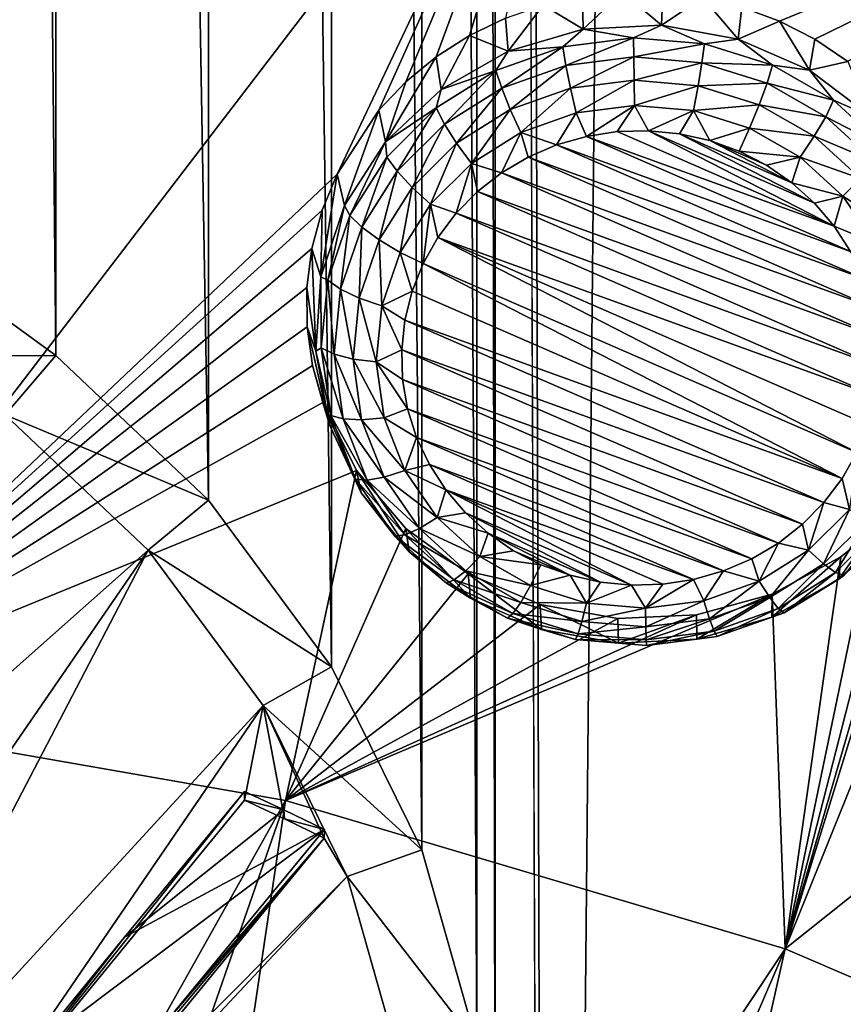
# Model space of a CAD drawing. Header units: metres. Extents: x -24 to 24, y -256 to 25.
# Tile 115 of 256: x 2.67 to 5.52, y -221.33 to -217.92. Entities that reach past the tile are written whole.
import ezdxf

# ---------------------------------------------------------------- set-up
doc = ezdxf.new("R2010")
doc.units = ezdxf.units.M
doc.layers.add('solid_DOMO_KURZ_SW0002', color=7, linetype='CONTINUOUS')

msp = doc.modelspace()

# ---------------------------------------------------------------- linework, layer by layer
at = {"layer": 'solid_DOMO_KURZ_SW0002'}
for points in [[(4.317758, -165.8909, 155.91243), (4.50474, -234.500351, 177.543961), (5.246999, -156.202774, 152.852768)], [(4.50474, -234.500351, 177.543961), (6.193147, -233.819046, 177.319016), (5.246999, -156.202774, 152.852768)], [(6.193147, -233.819046, 177.319016), (6.355255, -156.995956, 153.095657), (5.246999, -156.202774, 152.852768)], [(4.317758, -165.8909, 155.91243), (4.317678, -186.014328, 162.257309), (4.50474, -234.500351, 177.543961)], [(4.317678, -186.014328, 162.257309), (4.253712, -186.705887, 162.475677), (4.317534, -222.160202, 173.654068)], [(4.317678, -186.014328, 162.257309), (4.317534, -222.160202, 173.654068), (4.50474, -234.500351, 177.543961)], [(4.253712, -186.705887, 162.475677), (4.063338, -187.377823, 162.688431), (4.253549, -221.468323, 173.436218)], [(4.253712, -186.705887, 162.475677), (4.253549, -221.468323, 173.436218), (4.317534, -222.160202, 173.654068)], [(4.063338, -187.377823, 162.688431), (3.751237, -188.010757, 162.889374), (4.0632, -220.795914, 173.225113)], [(4.063338, -187.377823, 162.688431), (4.0632, -220.795914, 173.225113), (4.253549, -221.468323, 173.436218)], [(3.751237, -188.010757, 162.889374), (3.325112, -188.586136, 163.07251), (3.751087, -220.162125, 173.026657)], [(3.751237, -188.010757, 162.889374), (3.751087, -220.162125, 173.026657), (4.0632, -220.795914, 173.225113)], [(3.325112, -188.586136, 163.07251), (2.796448, -189.085831, 163.231918), (3.325069, -219.585907, 172.846695)], [(3.325112, -188.586136, 163.07251), (3.325069, -219.585907, 172.846695), (3.751087, -220.162125, 173.026657)], [(2.796448, -189.085831, 163.231918), (2.498223, -189.302109, 163.30101), (2.796216, -219.084991, 172.690613)], [(2.796448, -189.085831, 163.231918), (2.796216, -219.084991, 172.690613), (3.325069, -219.585907, 172.846695)], [(2.498223, -189.302109, 163.30101), (2.497976, -218.868149, 172.623154), (2.796216, -219.084991, 172.690613)], [(2.338575, -216.208664, 128.48526), (4.64288, -216.61142, 128.612259), (1.808788, -220.313385, 129.974518)], [(3.769918, -218.456894, 129.245026), (1.808788, -220.313385, 129.974518), (4.64288, -216.61142, 128.612259)], [(3.914386, -218.235962, 129.164841), (3.769918, -218.456894, 129.245026), (4.64288, -216.61142, 128.612259)], [(4.007814, -218.138046, 129.129456), (3.914386, -218.235962, 129.164841), (4.64288, -216.61142, 128.612259)], [(4.112987, -218.051575, 129.098221), (4.007814, -218.138046, 129.129456), (4.64288, -216.61142, 128.612259)], [(4.228487, -217.977707, 129.071518), (4.112987, -218.051575, 129.098221), (4.64288, -216.61142, 128.612259)], [(4.352588, -217.917557, 129.049683), (4.228487, -217.977707, 129.071518), (4.64288, -216.61142, 128.612259)], [(5.300726, -217.927505, 129.045883), (5.170805, -217.879196, 129.030365), (6.87945, -217.276123, 128.821838)], [(5.423573, -217.990311, 129.066406), (5.300726, -217.927505, 129.045883), (6.87945, -217.276123, 128.821838)], [(6.87945, -217.276123, 128.821838), (9.015737, -218.1931, 129.110962), (5.321069, -221.139038, 130.234848)], [(5.867506, -219.366226, 129.546631), (6.87945, -217.276123, 128.821838), (5.321069, -221.139038, 130.234848)], [(5.537556, -218.066696, 129.091629), (5.423573, -217.990311, 129.066406), (6.87945, -217.276123, 128.821838)], [(4.621623, -217.955673, 128.746536), (4.483483, -217.872025, 129.032974), (4.619236, -217.841766, 129.021561)], [(4.621623, -217.955673, 128.746536), (4.619236, -217.841766, 129.021561), (4.757868, -217.827255, 129.015594)], [(4.892171, -217.941483, 128.742065), (4.621623, -217.955673, 128.746536), (4.757868, -217.827255, 129.015594)], [(4.892171, -217.941483, 128.742065), (4.757868, -217.827255, 129.015594), (4.897369, -217.828705, 129.015091)], [(4.892171, -217.941483, 128.742065), (4.897369, -217.828705, 129.015091), (5.035694, -217.8461, 129.020035)], [(4.362496, -218.031189, 128.770355), (4.352588, -217.917557, 129.049683), (4.483483, -217.872025, 129.032974)], [(4.621623, -217.955673, 128.746536), (4.362496, -218.031189, 128.770355), (4.483483, -217.872025, 129.032974)], [(5.158417, -217.989456, 128.757202), (4.892171, -217.941483, 128.742065), (5.035694, -217.8461, 129.020035)], [(5.158417, -217.989456, 128.757202), (5.035694, -217.8461, 129.020035), (5.170805, -217.879196, 129.030365)], [(5.158417, -217.989456, 128.757202), (5.170805, -217.879196, 129.030365), (5.300726, -217.927505, 129.045883)], [(4.362496, -218.031189, 128.770355), (4.228487, -217.977707, 129.071518), (4.352588, -217.917557, 129.049683)], [(4.795642, -217.985046, 128.66539), (4.621623, -217.955673, 128.746536), (4.892171, -217.941483, 128.742065)], [(5.041653, -218.006653, 128.672195), (4.795642, -217.985046, 128.66539), (4.892171, -217.941483, 128.742065)], [(5.041653, -218.006653, 128.672195), (4.892171, -217.941483, 128.742065), (5.158417, -217.989456, 128.757202)], [(5.404888, -218.096802, 128.791046), (5.158417, -217.989456, 128.757202), (5.300726, -217.927505, 129.045883)], [(5.404888, -218.096802, 128.791046), (5.300726, -217.927505, 129.045883), (5.423573, -217.990311, 129.066406)], [(4.12985, -218.163666, 128.812119), (4.112987, -218.051575, 129.098221), (4.228487, -217.977707, 129.071518)], [(4.362496, -218.031189, 128.770355), (4.12985, -218.163666, 128.812119), (4.228487, -217.977707, 129.071518)], [(4.55076, -218.016205, 128.675217), (4.362496, -218.031189, 128.770355), (4.621623, -217.955673, 128.746536)], [(4.795642, -217.985046, 128.66539), (4.55076, -218.016205, 128.675217), (4.621623, -217.955673, 128.746536)], [(4.561683, -218.080902, 128.615417), (4.55076, -218.016205, 128.675217), (4.795642, -217.985046, 128.66539)], [(4.796562, -218.051025, 128.605988), (4.561683, -218.080902, 128.615417), (4.795642, -217.985046, 128.66539)], [(4.796562, -218.051025, 128.605988), (4.795642, -217.985046, 128.66539), (5.041653, -218.006653, 128.672195)], [(5.032523, -218.071732, 128.612518), (4.796562, -218.051025, 128.605988), (5.041653, -218.006653, 128.672195)], [(5.032523, -218.071732, 128.612518), (5.041653, -218.006653, 128.672195), (5.276456, -218.07991, 128.695297)], [(5.276456, -218.07991, 128.695297), (5.041653, -218.006653, 128.672195), (5.158417, -217.989456, 128.757202)], [(5.276456, -218.07991, 128.695297), (5.158417, -217.989456, 128.757202), (5.404888, -218.096802, 128.791046)], [(5.404888, -218.096802, 128.791046), (5.423573, -217.990311, 129.066406), (5.537556, -218.066696, 129.091629)], [(4.319286, -218.098541, 128.701172), (4.12985, -218.163666, 128.812119), (4.362496, -218.031189, 128.770355)], [(4.55076, -218.016205, 128.675217), (4.319286, -218.098541, 128.701172), (4.362496, -218.031189, 128.770355)], [(4.339664, -218.159882, 128.64032), (4.319286, -218.098541, 128.701172), (4.55076, -218.016205, 128.675217)], [(4.561683, -218.080902, 128.615417), (4.339664, -218.159882, 128.64032), (4.55076, -218.016205, 128.675217)], [(3.937206, -218.345383, 128.869415), (4.007814, -218.138046, 129.129456), (4.112987, -218.051575, 129.098221)], [(4.12985, -218.163666, 128.812119), (3.937206, -218.345383, 128.869415), (4.112987, -218.051575, 129.098221)], [(4.369271, -218.233597, 128.600708), (4.339664, -218.159882, 128.64032), (4.561683, -218.080902, 128.615417)], [(4.577552, -218.159515, 128.577347), (4.369271, -218.233597, 128.600708), (4.561683, -218.080902, 128.615417)], [(4.577552, -218.159515, 128.577347), (4.561683, -218.080902, 128.615417), (4.796562, -218.051025, 128.605988)], [(4.797897, -218.131485, 128.568512), (4.577552, -218.159515, 128.577347), (4.796562, -218.051025, 128.605988)], [(4.797897, -218.131485, 128.568512), (4.796562, -218.051025, 128.605988), (5.032523, -218.071732, 128.612518)], [(5.019258, -218.150909, 128.574631), (4.797897, -218.131485, 128.568512), (5.032523, -218.071732, 128.612518)], [(5.019258, -218.150909, 128.574631), (5.032523, -218.071732, 128.612518), (5.257735, -218.142014, 128.634689)], [(5.257735, -218.142014, 128.634689), (5.032523, -218.071732, 128.612518), (5.276456, -218.07991, 128.695297)], [(5.257735, -218.142014, 128.634689), (5.276456, -218.07991, 128.695297), (5.488278, -218.201172, 128.733536)], [(5.488278, -218.201172, 128.733536), (5.276456, -218.07991, 128.695297), (5.404888, -218.096802, 128.791046)], [(5.61726, -218.257294, 128.841644), (5.404888, -218.096802, 128.791046), (5.537556, -218.066696, 129.091629)], [(4.319286, -218.098541, 128.701172), (4.112827, -218.227936, 128.741974), (4.12985, -218.163666, 128.812119)], [(4.141639, -218.283981, 128.679443), (4.112827, -218.227936, 128.741974), (4.319286, -218.098541, 128.701172)], [(4.339664, -218.159882, 128.64032), (4.141639, -218.283981, 128.679443), (4.319286, -218.098541, 128.701172)], [(5.488278, -218.201172, 128.733536), (5.404888, -218.096802, 128.791046), (5.61726, -218.257294, 128.841644)], [(3.937206, -218.345383, 128.869415), (3.914386, -218.235962, 129.164841), (4.007814, -218.138046, 129.129456)], [(4.797897, -218.131485, 128.568512), (4.596979, -218.245148, 128.564331), (4.577552, -218.159515, 128.577347)], [(4.797897, -218.131485, 128.568512), (4.799532, -218.219376, 128.556213), (4.596979, -218.245148, 128.564331)], [(5.019258, -218.150909, 128.574631), (4.799532, -218.219376, 128.556213), (4.797897, -218.131485, 128.568512)], [(5.019258, -218.150909, 128.574631), (5.00302, -218.237244, 128.561844), (4.799532, -218.219376, 128.556213)], [(5.230535, -218.216843, 128.595428), (5.00302, -218.237244, 128.561844), (5.019258, -218.150909, 128.574631)], [(5.230535, -218.216843, 128.595428), (5.019258, -218.150909, 128.574631), (5.257735, -218.142014, 128.634689)], [(5.230535, -218.216843, 128.595428), (5.257735, -218.142014, 128.634689), (5.460904, -218.258316, 128.671356)], [(5.460904, -218.258316, 128.671356), (5.257735, -218.142014, 128.634689), (5.488278, -218.201172, 128.733536)], [(4.112827, -218.227936, 128.741974), (3.937206, -218.345383, 128.869415), (4.12985, -218.163666, 128.812119)], [(4.183499, -218.350037, 128.637421), (4.141639, -218.283981, 128.679443), (4.339664, -218.159882, 128.64032)], [(4.369271, -218.233597, 128.600708), (4.183499, -218.350037, 128.637421), (4.339664, -218.159882, 128.64032)], [(4.577552, -218.159515, 128.577347), (4.405515, -218.313263, 128.585815), (4.369271, -218.233597, 128.600708)], [(4.577552, -218.159515, 128.577347), (4.596979, -218.245148, 128.564331), (4.405515, -218.313263, 128.585815)], [(4.596979, -218.245148, 128.564331), (4.799532, -218.219376, 128.556213), (4.632969, -218.326599, 128.576355)], [(4.799532, -218.219376, 128.556213), (4.739538, -218.310104, 128.571152), (4.632969, -218.326599, 128.576355)], [(4.799532, -218.219376, 128.556213), (4.847466, -218.307022, 128.57019), (4.739538, -218.310104, 128.571152)], [(4.799532, -218.219376, 128.556213), (5.00302, -218.237244, 128.561844), (4.847466, -218.307022, 128.57019)], [(5.230535, -218.216843, 128.595428), (5.197237, -218.297852, 128.580948), (5.00302, -218.237244, 128.561844)], [(5.421132, -218.325943, 128.629822), (5.197237, -218.297852, 128.580948), (5.230535, -218.216843, 128.595428)], [(5.421132, -218.325943, 128.629822), (5.230535, -218.216843, 128.595428), (5.460904, -218.258316, 128.671356)], [(9.015737, -218.1931, 129.110962), (6.973433, -221.848312, 130.458466), (5.321069, -221.139038, 130.234848)], [(5.460904, -218.258316, 128.671356), (5.488278, -218.201172, 128.733536), (5.666496, -218.364349, 128.784973)], [(5.666496, -218.364349, 128.784973), (5.488278, -218.201172, 128.733536), (5.61726, -218.257294, 128.841644)], [(3.795758, -218.565796, 128.938919), (3.769918, -218.456894, 129.245026), (3.914386, -218.235962, 129.164841)], [(3.937206, -218.345383, 128.869415), (3.795758, -218.565796, 128.938919), (3.914386, -218.235962, 129.164841)], [(4.112827, -218.227936, 128.741974), (3.941735, -218.397903, 128.795563), (3.937206, -218.345383, 128.869415)], [(3.977536, -218.447021, 128.73085), (3.941735, -218.397903, 128.795563), (4.112827, -218.227936, 128.741974)], [(4.141639, -218.283981, 128.679443), (3.977536, -218.447021, 128.73085), (4.112827, -218.227936, 128.741974)], [(4.369271, -218.233597, 128.600708), (4.234742, -218.420288, 128.619553), (4.183499, -218.350037, 128.637421)], [(4.369271, -218.233597, 128.600708), (4.405515, -218.313263, 128.585815), (4.234742, -218.420288, 128.619553)], [(4.405515, -218.313263, 128.585815), (4.596979, -218.245148, 128.564331), (4.529556, -218.356232, 128.585693)], [(4.596979, -218.245148, 128.564331), (4.632969, -218.326599, 128.576355), (4.529556, -218.356232, 128.585693)], [(5.00302, -218.237244, 128.561844), (4.954894, -218.317413, 128.573456), (4.847466, -218.307022, 128.57019)], [(5.00302, -218.237244, 128.561844), (5.059964, -218.34108, 128.580917), (4.954894, -218.317413, 128.573456)], [(5.00302, -218.237244, 128.561844), (5.197237, -218.297852, 128.580948), (5.059964, -218.34108, 128.580917)], [(4.029551, -218.502975, 128.685638), (3.977536, -218.447021, 128.73085), (4.141639, -218.283981, 128.679443)], [(4.183499, -218.350037, 128.637421), (4.029551, -218.502975, 128.685638), (4.141639, -218.283981, 128.679443)], [(5.421132, -218.325943, 128.629822), (5.460904, -218.258316, 128.671356), (5.631842, -218.414825, 128.720703)], [(5.631842, -218.414825, 128.720703), (5.460904, -218.258316, 128.671356), (5.666496, -218.364349, 128.784973)], [(4.234742, -218.420288, 128.619553), (4.405515, -218.313263, 128.585815), (4.339253, -218.452637, 128.616089)], [(4.405515, -218.313263, 128.585815), (4.431092, -218.398483, 128.599014), (4.339253, -218.452637, 128.616089)], [(4.405515, -218.313263, 128.585815), (4.529556, -218.356232, 128.585693), (4.431092, -218.398483, 128.599014)], [(5.490361, -218.637131, 128.674271), (4.632969, -218.326599, 128.576355), (4.739538, -218.310104, 128.571152)], [(5.490361, -218.637131, 128.674271), (4.739538, -218.310104, 128.571152), (4.847466, -218.307022, 128.57019)], [(5.422126, -218.557312, 128.649094), (4.847466, -218.307022, 128.57019), (4.954894, -218.317413, 128.573456)], [(5.490361, -218.637131, 128.674271), (4.847466, -218.307022, 128.57019), (5.422126, -218.557312, 128.649094)], [(5.343546, -218.486694, 128.626831), (4.954894, -218.317413, 128.573456), (5.059964, -218.34108, 128.580917)], [(5.422126, -218.557312, 128.649094), (4.954894, -218.317413, 128.573456), (5.343546, -218.486694, 128.626831)], [(5.197237, -218.297852, 128.580948), (5.160909, -218.37764, 128.592453), (5.059964, -218.34108, 128.580917)], [(5.197237, -218.297852, 128.580948), (5.372445, -218.398148, 128.612579), (5.160909, -218.37764, 128.592453)], [(5.421132, -218.325943, 128.629822), (5.372445, -218.398148, 128.612579), (5.197237, -218.297852, 128.580948)], [(3.814591, -218.59993, 128.859253), (3.795758, -218.565796, 128.938919), (3.937206, -218.345383, 128.869415)], [(3.941735, -218.397903, 128.795563), (3.814591, -218.59993, 128.859253), (3.937206, -218.345383, 128.869415)], [(4.183499, -218.350037, 128.637421), (4.093224, -218.560883, 128.663879), (4.029551, -218.502975, 128.685638)], [(4.183499, -218.350037, 128.637421), (4.234742, -218.420288, 128.619553), (4.093224, -218.560883, 128.663879)], [(5.591319, -218.81868, 128.731506), (4.431092, -218.398483, 128.599014), (4.529556, -218.356232, 128.585693)], [(5.547077, -218.724747, 128.701889), (4.529556, -218.356232, 128.585693), (4.632969, -218.326599, 128.576355)], [(5.591319, -218.81868, 128.731506), (4.529556, -218.356232, 128.585693), (5.547077, -218.724747, 128.701889)], [(5.547077, -218.724747, 128.701889), (4.632969, -218.326599, 128.576355), (5.490361, -218.637131, 128.674271)], [(5.255982, -218.426453, 128.607834), (5.059964, -218.34108, 128.580917), (5.160909, -218.37764, 128.592453)], [(5.343546, -218.486694, 128.626831), (5.059964, -218.34108, 128.580917), (5.255982, -218.426453, 128.607834)], [(5.581493, -218.472778, 128.676117), (5.372445, -218.398148, 128.612579), (5.421132, -218.325943, 128.629822)], [(5.581493, -218.472778, 128.676117), (5.421132, -218.325943, 128.629822), (5.631842, -218.414825, 128.720703)], [(5.372445, -218.398148, 128.612579), (5.255982, -218.426453, 128.607834), (5.160909, -218.37764, 128.592453)], [(3.855585, -218.640778, 128.791946), (3.814591, -218.59993, 128.859253), (3.941735, -218.397903, 128.795563)], [(3.977536, -218.447021, 128.73085), (3.855585, -218.640778, 128.791946), (3.941735, -218.397903, 128.795563)], [(4.093224, -218.560883, 128.663879), (4.234742, -218.420288, 128.619553), (4.181618, -218.592743, 128.660263)], [(4.234742, -218.420288, 128.619553), (4.255628, -218.517746, 128.636627), (4.181618, -218.592743, 128.660263)], [(4.234742, -218.420288, 128.619553), (4.339253, -218.452637, 128.616089), (4.255628, -218.517746, 128.636627)], [(5.622317, -218.917328, 128.762604), (4.339253, -218.452637, 128.616089), (4.431092, -218.398483, 128.599014)], [(5.622317, -218.917328, 128.762604), (4.431092, -218.398483, 128.599014), (5.591319, -218.81868, 128.731506)], [(5.372445, -218.398148, 128.612579), (5.343546, -218.486694, 128.626831), (5.255982, -218.426453, 128.607834)], [(5.372445, -218.398148, 128.612579), (5.519858, -218.533112, 128.655136), (5.343546, -218.486694, 128.626831)], [(5.581493, -218.472778, 128.676117), (5.519858, -218.533112, 128.655136), (5.372445, -218.398148, 128.612579)], [(3.769918, -218.456894, 129.245026), (3.718316, -218.581985, 129.290649), (1.808788, -220.313385, 129.974518)], [(3.713728, -218.812088, 129.016571), (3.718316, -218.581985, 129.290649), (3.769918, -218.456894, 129.245026)], [(3.713728, -218.812088, 129.016571), (3.769918, -218.456894, 129.245026), (3.795758, -218.565796, 128.938919)], [(3.915146, -218.684753, 128.74295), (3.855585, -218.640778, 128.791946), (3.977536, -218.447021, 128.73085)], [(4.029551, -218.502975, 128.685638), (3.915146, -218.684753, 128.74295), (3.977536, -218.447021, 128.73085)], [(5.639545, -219.018982, 128.794662), (4.255628, -218.517746, 128.636627), (4.339253, -218.452637, 128.616089)], [(5.639545, -219.018982, 128.794662), (4.339253, -218.452637, 128.616089), (5.622317, -218.917328, 128.762604)], [(5.519858, -218.533112, 128.655136), (5.422126, -218.557312, 128.649094), (5.343546, -218.486694, 128.626831)], [(5.703577, -218.649948, 128.731979), (5.519858, -218.533112, 128.655136), (5.581493, -218.472778, 128.676117)], [(4.029551, -218.502975, 128.685638), (3.988057, -218.727982, 128.716568), (3.915146, -218.684753, 128.74295)], [(4.029551, -218.502975, 128.685638), (4.093224, -218.560883, 128.663879), (3.988057, -218.727982, 128.716568)], [(5.642708, -219.121902, 128.827118), (4.181618, -218.592743, 128.660263), (4.255628, -218.517746, 128.636627)], [(5.642708, -219.121902, 128.827118), (4.255628, -218.517746, 128.636627), (5.639545, -219.018982, 128.794662)], [(3.988057, -218.727982, 128.716568), (4.093224, -218.560883, 128.663879), (4.067609, -218.766541, 128.715073)], [(4.093224, -218.560883, 128.663879), (4.118519, -218.6763, 128.686615), (4.067609, -218.766541, 128.715073)], [(4.093224, -218.560883, 128.663879), (4.181618, -218.592743, 128.660263), (4.118519, -218.6763, 128.686615)], [(5.519858, -218.533112, 128.655136), (5.490361, -218.637131, 128.674271), (5.422126, -218.557312, 128.649094)], [(5.519858, -218.533112, 128.655136), (5.632085, -218.695984, 128.706482), (5.490361, -218.637131, 128.674271)], [(5.703577, -218.649948, 128.731979), (5.632085, -218.695984, 128.706482), (5.519858, -218.533112, 128.655136)], [(3.718316, -218.581985, 129.290649), (3.68311, -218.714035, 129.339005), (1.808788, -220.313385, 129.974518)], [(3.713728, -218.812088, 129.016571), (3.68311, -218.714035, 129.339005), (3.718316, -218.581985, 129.290649)], [(3.737768, -218.823868, 128.929871), (3.713728, -218.812088, 129.016571), (3.795758, -218.565796, 128.938919)], [(3.737768, -218.823868, 128.929871), (3.795758, -218.565796, 128.938919), (3.814591, -218.59993, 128.859253)], [(5.631749, -219.22435, 128.859421), (4.118519, -218.6763, 128.686615), (4.181618, -218.592743, 128.660263)], [(5.631749, -219.22435, 128.859421), (4.181618, -218.592743, 128.660263), (5.642708, -219.121902, 128.827118)], [(3.781901, -218.85556, 128.859665), (3.737768, -218.823868, 128.929871), (3.814591, -218.59993, 128.859253)], [(3.781901, -218.85556, 128.859665), (3.814591, -218.59993, 128.859253), (3.855585, -218.640778, 128.791946)], [(3.846021, -218.886246, 128.806488), (3.781901, -218.85556, 128.859665), (3.855585, -218.640778, 128.791946)], [(3.846021, -218.886246, 128.806488), (3.855585, -218.640778, 128.791946), (3.915146, -218.684753, 128.74295)], [(5.632085, -218.695984, 128.706482), (5.547077, -218.724747, 128.701889), (5.490361, -218.637131, 128.674271)], [(3.846021, -218.886246, 128.806488), (3.915146, -218.684753, 128.74295), (3.924513, -218.913208, 128.774979)], [(3.924513, -218.913208, 128.774979), (3.915146, -218.684753, 128.74295), (3.988057, -218.727982, 128.716568)], [(5.568686, -219.420334, 128.921204), (4.067609, -218.766541, 128.715073), (4.118519, -218.6763, 128.686615)], [(5.606863, -219.324539, 128.891006), (4.118519, -218.6763, 128.686615), (5.631749, -219.22435, 128.859421)], [(5.568686, -219.420334, 128.921204), (4.118519, -218.6763, 128.686615), (5.606863, -219.324539, 128.891006)], [(3.68311, -218.714035, 129.339005), (3.665747, -218.849258, 129.388687), (1.808788, -220.313385, 129.974518)], [(3.695883, -219.069931, 129.09787), (3.665747, -218.849258, 129.388687), (3.68311, -218.714035, 129.339005)], [(3.695883, -219.069931, 129.09787), (3.68311, -218.714035, 129.339005), (3.713728, -218.812088, 129.016571)], [(3.924513, -218.913208, 128.774979), (3.988057, -218.727982, 128.716568), (4.029432, -218.862335, 128.74527)], [(4.029432, -218.862335, 128.74527), (3.988057, -218.727982, 128.716568), (4.067609, -218.766541, 128.715073)], [(5.517776, -219.51059, 128.949661), (4.029432, -218.862335, 128.74527), (4.067609, -218.766541, 128.715073)], [(5.517776, -219.51059, 128.949661), (4.067609, -218.766541, 128.715073), (5.568686, -219.420334, 128.921204)], [(3.715121, -219.058487, 129.003845), (3.695883, -219.069931, 129.09787), (3.713728, -218.812088, 129.016571)], [(3.737768, -218.823868, 128.929871), (3.715121, -219.058487, 129.003845), (3.713728, -218.812088, 129.016571)], [(3.760179, -219.080612, 128.930618), (3.715121, -219.058487, 129.003845), (3.737768, -218.823868, 128.929871)], [(3.781901, -218.85556, 128.859665), (3.760179, -219.080612, 128.930618), (3.737768, -218.823868, 128.929871)], [(3.665747, -218.849258, 129.388687), (3.666541, -218.985367, 129.438858), (1.808788, -220.313385, 129.974518)], [(3.695883, -219.069931, 129.09787), (3.666541, -218.985367, 129.438858), (3.665747, -218.849258, 129.388687)], [(3.825643, -219.097366, 128.873047), (3.760179, -219.080612, 128.930618), (3.781901, -218.85556, 128.859665)], [(3.846021, -218.886246, 128.806488), (3.825643, -219.097366, 128.873047), (3.781901, -218.85556, 128.859665)], [(3.924513, -218.913208, 128.774979), (4.029432, -218.862335, 128.74527), (4.004545, -218.962524, 128.776871)], [(5.517776, -219.51059, 128.949661), (4.004545, -218.962524, 128.776871), (4.029432, -218.862335, 128.74527)], [(2.342509, -219.087219, 172.706497), (2.796216, -219.084991, 172.690613), (2.497976, -218.868149, 172.623154)], [(3.846021, -218.886246, 128.806488), (3.905781, -219.107269, 128.836166), (3.825643, -219.097366, 128.873047)], [(3.846021, -218.886246, 128.806488), (3.924513, -218.913208, 128.774979), (3.905781, -219.107269, 128.836166)], [(3.905781, -219.107269, 128.836166), (3.924513, -218.913208, 128.774979), (3.993586, -219.064987, 128.809174)], [(3.924513, -218.913208, 128.774979), (4.004545, -218.962524, 128.776871), (3.993586, -219.064987, 128.809174)], [(5.454677, -219.594131, 128.976013), (3.993586, -219.064987, 128.809174), (4.004545, -218.962524, 128.776871)], [(5.517776, -219.51059, 128.949661), (5.454677, -219.594131, 128.976013), (4.004545, -218.962524, 128.776871)], [(3.666541, -218.985367, 129.438858), (3.685257, -219.119247, 129.488342), (1.808788, -220.313385, 129.974518)], [(3.74326, -219.324371, 129.178101), (3.685257, -219.119247, 129.488342), (3.666541, -218.985367, 129.438858)], [(3.74326, -219.324371, 129.178101), (3.666541, -218.985367, 129.438858), (3.695883, -219.069931, 129.09787)], [(3.715121, -219.058487, 129.003845), (3.747784, -219.292038, 129.077484), (3.695883, -219.069931, 129.09787)], [(3.747784, -219.292038, 129.077484), (3.74326, -219.324371, 129.178101), (3.695883, -219.069931, 129.09787)], [(3.791508, -219.304611, 129.001251), (3.747784, -219.292038, 129.077484), (3.715121, -219.058487, 129.003845)], [(3.760179, -219.080612, 128.930618), (3.791508, -219.304611, 129.001251), (3.715121, -219.058487, 129.003845)], [(3.905781, -219.107269, 128.836166), (3.993586, -219.064987, 128.809174), (3.996749, -219.167908, 128.841614)], [(5.380667, -219.669128, 128.999649), (3.996749, -219.167908, 128.841614), (3.993586, -219.064987, 128.809174)], [(5.454677, -219.594131, 128.976013), (5.380667, -219.669128, 128.999649), (3.993586, -219.064987, 128.809174)], [(2.342509, -219.087219, 172.706497), (2.621764, -219.290222, 172.769653), (2.796216, -219.084991, 172.690613)], [(2.621764, -219.290222, 172.769653), (3.325069, -219.585907, 172.846695), (2.796216, -219.084991, 172.690613)], [(3.855033, -219.30751, 128.939301), (3.791508, -219.304611, 129.001251), (3.760179, -219.080612, 128.930618)], [(3.825643, -219.097366, 128.873047), (3.855033, -219.30751, 128.939301), (3.760179, -219.080612, 128.930618)], [(3.825643, -219.097366, 128.873047), (3.905781, -219.107269, 128.836166), (3.932798, -219.300461, 128.897079)], [(3.825643, -219.097366, 128.873047), (3.932798, -219.300461, 128.897079), (3.855033, -219.30751, 128.939301)], [(3.685257, -219.119247, 129.488342), (3.720824, -219.247818, 129.535919), (1.808788, -220.313385, 129.974518)], [(3.74326, -219.324371, 129.178101), (3.720824, -219.247818, 129.535919), (3.685257, -219.119247, 129.488342)], [(3.905781, -219.107269, 128.836166), (3.996749, -219.167908, 128.841614), (4.013978, -219.269562, 128.873672)], [(3.932798, -219.300461, 128.897079), (3.905781, -219.107269, 128.836166), (4.013978, -219.269562, 128.873672)], [(5.297041, -219.734238, 129.020187), (4.013978, -219.269562, 128.873672), (3.996749, -219.167908, 128.841614)], [(5.380667, -219.669128, 128.999649), (5.297041, -219.734238, 129.020187), (3.996749, -219.167908, 128.841614)], [(3.720824, -219.247818, 129.535919), (3.837623, -219.483444, 129.623047), (1.808788, -220.313385, 129.974518)], [(3.853105, -219.560593, 129.252579), (3.837623, -219.483444, 129.623047), (3.720824, -219.247818, 129.535919)], [(3.853105, -219.560593, 129.252579), (3.720824, -219.247818, 129.535919), (3.74326, -219.324371, 129.178101)], [(3.932798, -219.300461, 128.897079), (4.013978, -219.269562, 128.873672), (4.044976, -219.368195, 128.90477)], [(5.205203, -219.788391, 129.037262), (4.044976, -219.368195, 128.90477), (4.013978, -219.269562, 128.873672)], [(5.297041, -219.734238, 129.020187), (5.205203, -219.788391, 129.037262), (4.013978, -219.269562, 128.873672)], [(2.537431, -220.271576, 173.150055), (3.116345, -219.758667, 172.915604), (2.621764, -219.290222, 172.769653)], [(2.621764, -219.290222, 172.769653), (3.116345, -219.758667, 172.915604), (3.325069, -219.585907, 172.846695)], [(3.747784, -219.292038, 129.077484), (3.83412, -219.512802, 129.147079), (3.74326, -219.324371, 129.178101)], [(3.874316, -219.516357, 129.068008), (3.83412, -219.512802, 129.147079), (3.747784, -219.292038, 129.077484)], [(3.791508, -219.304611, 129.001251), (3.874316, -219.516357, 129.068008), (3.747784, -219.292038, 129.077484)], [(3.932718, -219.506149, 129.001938), (3.874316, -219.516357, 129.068008), (3.791508, -219.304611, 129.001251)], [(3.855033, -219.30751, 128.939301), (3.932718, -219.506149, 129.001938), (3.791508, -219.304611, 129.001251)], [(3.855033, -219.30751, 128.939301), (3.932798, -219.300461, 128.897079), (4.00421, -219.483063, 128.954651)], [(3.855033, -219.30751, 128.939301), (4.00421, -219.483063, 128.954651), (3.932718, -219.506149, 129.001938)], [(4.00421, -219.483063, 128.954651), (3.932798, -219.300461, 128.897079), (4.044976, -219.368195, 128.90477)], [(3.83412, -219.512802, 129.147079), (3.853105, -219.560593, 129.252579), (3.74326, -219.324371, 129.178101)], [(4.00421, -219.483063, 128.954651), (4.044976, -219.368195, 128.90477), (4.089218, -219.462143, 128.934387)], [(5.106739, -219.830643, 129.050583), (4.089218, -219.462143, 128.934387), (4.044976, -219.368195, 128.90477)], [(5.205203, -219.788391, 129.037262), (5.106739, -219.830643, 129.050583), (4.044976, -219.368195, 128.90477)], [(5.799672, -219.486313, 129.591614), (5.867506, -219.366226, 129.546631), (5.321069, -221.139038, 130.234848)], [(5.543071, -219.618164, 128.997253), (5.517776, -219.51059, 128.949661), (5.568686, -219.420334, 128.921204)], [(4.00421, -219.483063, 128.954651), (4.089218, -219.462143, 128.934387), (4.145934, -219.549759, 128.962021)], [(5.003325, -219.860275, 129.059921), (4.145934, -219.549759, 128.962021), (4.089218, -219.462143, 128.934387)], [(5.106739, -219.830643, 129.050583), (5.003325, -219.860275, 129.059921), (4.089218, -219.462143, 128.934387)], [(3.837623, -219.483444, 129.623047), (3.591111, -220.624908, 130.072739), (1.808788, -220.313385, 129.974518)], [(3.837623, -219.483444, 129.623047), (4.008161, -219.683868, 129.696579), (3.591111, -220.624908, 130.072739)], [(3.83412, -219.512802, 129.147079), (3.969798, -219.709702, 129.209167), (3.853105, -219.560593, 129.252579)], [(4.004453, -219.705215, 129.127563), (3.969798, -219.709702, 129.209167), (3.83412, -219.512802, 129.147079)], [(3.874316, -219.516357, 129.068008), (4.004453, -219.705215, 129.127563), (3.83412, -219.512802, 129.147079)], [(4.019035, -219.764893, 129.316986), (4.008161, -219.683868, 129.696579), (3.837623, -219.483444, 129.623047)], [(4.019035, -219.764893, 129.316986), (3.837623, -219.483444, 129.623047), (3.853105, -219.560593, 129.252579)], [(3.932718, -219.506149, 129.001938), (4.054802, -219.683319, 129.0578), (3.874316, -219.516357, 129.068008)], [(3.932718, -219.506149, 129.001938), (4.00421, -219.483063, 128.954651), (4.116436, -219.64592, 129.005997)], [(3.932718, -219.506149, 129.001938), (4.116436, -219.64592, 129.005997), (4.054802, -219.683319, 129.0578)], [(4.116436, -219.64592, 129.005997), (4.00421, -219.483063, 128.954651), (4.145934, -219.549759, 128.962021)], [(5.716519, -219.597076, 129.63382), (5.799672, -219.486313, 129.591614), (5.321069, -221.139038, 130.234848)], [(5.543071, -219.618164, 128.997253), (5.454677, -219.594131, 128.976013), (5.517776, -219.51059, 128.949661)], [(4.054802, -219.683319, 129.0578), (4.004453, -219.705215, 129.127563), (3.874316, -219.516357, 129.068008)], [(3.969798, -219.709702, 129.209167), (4.019035, -219.764893, 129.316986), (3.853105, -219.560593, 129.252579)], [(4.116436, -219.64592, 129.005997), (4.145934, -219.549759, 128.962021), (4.214169, -219.629562, 128.987183)], [(4.788828, -219.879852, 129.066101), (4.214169, -219.629562, 128.987183), (4.145934, -219.549759, 128.962021)], [(4.896757, -219.87677, 129.065125), (4.788828, -219.879852, 129.066101), (4.145934, -219.549759, 128.962021)], [(5.003325, -219.860275, 129.059921), (4.896757, -219.87677, 129.065125), (4.145934, -219.549759, 128.962021)], [(3.116345, -219.758667, 172.915604), (3.751087, -220.162125, 173.026657), (3.325069, -219.585907, 172.846695)], [(5.620318, -219.69606, 129.672241), (5.716519, -219.597076, 129.63382), (5.321069, -221.139038, 130.234848)], [(5.401553, -219.758759, 129.04158), (5.380667, -219.669128, 128.999649), (5.454677, -219.594131, 128.976013)], [(5.543071, -219.618164, 128.997253), (5.401553, -219.758759, 129.04158), (5.454677, -219.594131, 128.976013)], [(4.054802, -219.683319, 129.0578), (4.116436, -219.64592, 129.005997), (4.26385, -219.780899, 129.048553)], [(4.116436, -219.64592, 129.005997), (4.214169, -219.629562, 128.987183), (4.292748, -219.700195, 129.009445)], [(4.26385, -219.780899, 129.048553), (4.116436, -219.64592, 129.005997), (4.292748, -219.700195, 129.009445)], [(4.681401, -219.869476, 129.06282), (4.292748, -219.700195, 129.009445), (4.214169, -219.629562, 128.987183)], [(4.788828, -219.879852, 129.066101), (4.681401, -219.869476, 129.06282), (4.214169, -219.629562, 128.987183)], [(5.452796, -219.806061, 129.096497), (5.401553, -219.758759, 129.04158), (5.543071, -219.618164, 128.997253)], [(5.452796, -219.806061, 129.096497), (5.543071, -219.618164, 128.997253), (5.606744, -219.653122, 129.048279)], [(4.008161, -219.683868, 129.696579), (4.223672, -219.84108, 129.753021), (3.591111, -220.624908, 130.072739)], [(4.054802, -219.683319, 129.0578), (4.215163, -219.830139, 129.104095), (4.004453, -219.705215, 129.127563)], [(4.231407, -219.925369, 129.367584), (4.223672, -219.84108, 129.753021), (4.008161, -219.683868, 129.696579)], [(4.231407, -219.925369, 129.367584), (4.008161, -219.683868, 129.696579), (4.019035, -219.764893, 129.316986)], [(4.054802, -219.683319, 129.0578), (4.26385, -219.780899, 129.048553), (4.215163, -219.830139, 129.104095)], [(5.401553, -219.758759, 129.04158), (5.297041, -219.734238, 129.020187), (5.380667, -219.669128, 128.999649)], [(5.452796, -219.806061, 129.096497), (5.606744, -219.653122, 129.048279), (5.494656, -219.83606, 129.168808)], [(5.606744, -219.653122, 129.048279), (5.658759, -219.673035, 129.117416), (5.494656, -219.83606, 129.168808)], [(5.494656, -219.83606, 129.168808), (5.658759, -219.673035, 129.117416), (5.523468, -219.846115, 129.252182)], [(5.699089, -219.676804, 129.289215), (5.620318, -219.69606, 129.672241), (5.506444, -219.858521, 129.346512)], [(5.523468, -219.846115, 129.252182), (5.699089, -219.676804, 129.289215), (5.506444, -219.858521, 129.346512)], [(4.004453, -219.705215, 129.127563), (4.175391, -219.861725, 129.17691), (3.969798, -219.709702, 129.209167)], [(3.969798, -219.709702, 129.209167), (4.148017, -219.872879, 129.26062), (4.019035, -219.764893, 129.316986)], [(4.175391, -219.861725, 129.17691), (4.148017, -219.872879, 129.26062), (3.969798, -219.709702, 129.209167)], [(4.215163, -219.830139, 129.104095), (4.175391, -219.861725, 129.17691), (4.004453, -219.705215, 129.127563)], [(4.26385, -219.780899, 129.048553), (4.292748, -219.700195, 129.009445), (4.380312, -219.760422, 129.028442)], [(4.576331, -219.845795, 129.055359), (4.380312, -219.760422, 129.028442), (4.292748, -219.700195, 129.009445)], [(4.681401, -219.869476, 129.06282), (4.576331, -219.845795, 129.055359), (4.292748, -219.700195, 129.009445)], [(5.513573, -219.781677, 129.706177), (5.620318, -219.69606, 129.672241), (5.321069, -221.139038, 130.234848)], [(5.506444, -219.858521, 129.346512), (5.620318, -219.69606, 129.672241), (5.513573, -219.781677, 129.706177)], [(5.23078, -219.865784, 129.075317), (5.205203, -219.788391, 129.037262), (5.297041, -219.734238, 129.020187)], [(5.401553, -219.758759, 129.04158), (5.23078, -219.865784, 129.075317), (5.297041, -219.734238, 129.020187)], [(1.94863, -221.998978, 173.775711), (3.116345, -219.758667, 172.915604), (1.671883, -221.856689, 173.742783)], [(2.537431, -220.271576, 173.150055), (1.671883, -221.856689, 173.742783), (3.116345, -219.758667, 172.915604)], [(1.94863, -221.998978, 173.775711), (3.514157, -220.29689, 173.08371), (3.116345, -219.758667, 172.915604)], [(3.116345, -219.758667, 172.915604), (3.514157, -220.29689, 173.08371), (3.751087, -220.162125, 173.026657)], [(4.148017, -219.872879, 129.26062), (4.231407, -219.925369, 129.367584), (4.019035, -219.764893, 129.316986)], [(4.215163, -219.830139, 129.104095), (4.26385, -219.780899, 129.048553), (4.439058, -219.881195, 129.080185)], [(4.26385, -219.780899, 129.048553), (4.380312, -219.760422, 129.028442), (4.475386, -219.809235, 129.043823)], [(4.439058, -219.881195, 129.080185), (4.26385, -219.780899, 129.048553), (4.475386, -219.809235, 129.043823)], [(4.576331, -219.845795, 129.055359), (4.475386, -219.809235, 129.043823), (4.380312, -219.760422, 129.028442)], [(5.267024, -219.922501, 129.133209), (5.23078, -219.865784, 129.075317), (5.401553, -219.758759, 129.04158)], [(5.267024, -219.922501, 129.133209), (5.401553, -219.758759, 129.04158), (5.452796, -219.806061, 129.096497)], [(5.273798, -219.990997, 129.388275), (5.513573, -219.781677, 129.706177), (5.275402, -219.911057, 129.759521)], [(5.506444, -219.858521, 129.346512), (5.513573, -219.781677, 129.706177), (5.273798, -219.990997, 129.388275)], [(5.275402, -219.911057, 129.759521), (5.513573, -219.781677, 129.706177), (5.321069, -221.139038, 130.234848)], [(4.439058, -219.881195, 129.080185), (4.475386, -219.809235, 129.043823), (4.576331, -219.845795, 129.055359)], [(5.23078, -219.865784, 129.075317), (5.106739, -219.830643, 129.050583), (5.205203, -219.788391, 129.037262)], [(5.267024, -219.922501, 129.133209), (5.452796, -219.806061, 129.096497), (5.29663, -219.960175, 129.207947)], [(5.452796, -219.806061, 129.096497), (5.494656, -219.83606, 129.168808), (5.29663, -219.960175, 129.207947)], [(4.223672, -219.84108, 129.753021), (4.473036, -219.94696, 129.789017), (3.591111, -220.624908, 130.072739)], [(4.215163, -219.830139, 129.104095), (4.40576, -219.939255, 129.138504), (4.175391, -219.861725, 129.17691)], [(4.215163, -219.830139, 129.104095), (4.439058, -219.881195, 129.080185), (4.40576, -219.939255, 129.138504)], [(4.477878, -220.03273, 129.401443), (4.473036, -219.94696, 129.789017), (4.223672, -219.84108, 129.753021)], [(4.477878, -220.03273, 129.401443), (4.223672, -219.84108, 129.753021), (4.231407, -219.925369, 129.367584)], [(4.633275, -219.941803, 129.099289), (4.439058, -219.881195, 129.080185), (4.576331, -219.845795, 129.055359)], [(4.633275, -219.941803, 129.099289), (4.576331, -219.845795, 129.055359), (4.681401, -219.869476, 129.06282)], [(5.039316, -219.933899, 129.096802), (5.003325, -219.860275, 129.059921), (5.106739, -219.830643, 129.050583)], [(5.23078, -219.865784, 129.075317), (5.039316, -219.933899, 129.096802), (5.106739, -219.830643, 129.050583)], [(5.29663, -219.960175, 129.207947), (5.494656, -219.83606, 129.168808), (5.317008, -219.97551, 129.292984)], [(5.494656, -219.83606, 129.168808), (5.523468, -219.846115, 129.252182), (5.317008, -219.97551, 129.292984)], [(5.317008, -219.97551, 129.292984), (5.523468, -219.846115, 129.252182), (5.506444, -219.858521, 129.346512)], [(4.175391, -219.861725, 129.17691), (4.37856, -219.978027, 129.213577), (4.148017, -219.872879, 129.26062)], [(4.148017, -219.872879, 129.26062), (4.359838, -219.994125, 129.298843), (4.231407, -219.925369, 129.367584)], [(4.37856, -219.978027, 129.213577), (4.359838, -219.994125, 129.298843), (4.148017, -219.872879, 129.26062)], [(4.40576, -219.939255, 129.138504), (4.37856, -219.978027, 129.213577), (4.175391, -219.861725, 129.17691)], [(4.40576, -219.939255, 129.138504), (4.439058, -219.881195, 129.080185), (4.633275, -219.941803, 129.099289)], [(4.633275, -219.941803, 129.099289), (4.681401, -219.869476, 129.06282), (4.788828, -219.879852, 129.066101)], [(4.836762, -219.959656, 129.104919), (4.633275, -219.941803, 129.099289), (4.788828, -219.879852, 129.066101)], [(4.836762, -219.959656, 129.104919), (4.788828, -219.879852, 129.066101), (4.896757, -219.87677, 129.065125)], [(4.836762, -219.959656, 129.104919), (4.896757, -219.87677, 129.065125), (5.003325, -219.860275, 129.059921)], [(5.039316, -219.933899, 129.096802), (4.836762, -219.959656, 129.104919), (5.003325, -219.860275, 129.059921)], [(5.058743, -219.996582, 129.15657), (5.039316, -219.933899, 129.096802), (5.23078, -219.865784, 129.075317)], [(5.058743, -219.996582, 129.15657), (5.23078, -219.865784, 129.075317), (5.267024, -219.922501, 129.133209)], [(5.317008, -219.97551, 129.292984), (5.506444, -219.858521, 129.346512), (5.273798, -219.990997, 129.388275)], [(5.275402, -219.911057, 129.759521), (5.321069, -221.139038, 130.234848), (3.591111, -220.624908, 130.072739)], [(5.014047, -219.98291, 129.792068), (5.275402, -219.911057, 129.759521), (3.591111, -220.624908, 130.072739)], [(5.014672, -220.066513, 129.412094), (5.275402, -219.911057, 129.759521), (5.014047, -219.98291, 129.792068)], [(5.273798, -219.990997, 129.388275), (5.275402, -219.911057, 129.759521), (5.014672, -220.066513, 129.412094)], [(5.058743, -219.996582, 129.15657), (5.267024, -219.922501, 129.133209), (5.074612, -220.039139, 129.232849)], [(5.267024, -219.922501, 129.133209), (5.29663, -219.960175, 129.207947), (5.074612, -220.039139, 129.232849)], [(4.473036, -219.94696, 129.789017), (4.741774, -219.995117, 129.802231), (3.591111, -220.624908, 130.072739)], [(4.359838, -219.994125, 129.298843), (4.477878, -220.03273, 129.401443), (4.231407, -219.925369, 129.367584)], [(4.40576, -219.939255, 129.138504), (4.617036, -220.005188, 129.159286), (4.37856, -219.978027, 129.213577)], [(4.40576, -219.939255, 129.138504), (4.633275, -219.941803, 129.099289), (4.617036, -220.005188, 129.159286)], [(4.744123, -220.080704, 129.416565), (4.741774, -219.995117, 129.802231), (4.473036, -219.94696, 129.789017)], [(4.744123, -220.080704, 129.416565), (4.473036, -219.94696, 129.789017), (4.477878, -220.03273, 129.401443)], [(4.617036, -220.005188, 129.159286), (4.633275, -219.941803, 129.099289), (4.836762, -219.959656, 129.104919)], [(4.838397, -220.024612, 129.165405), (4.836762, -219.959656, 129.104919), (5.039316, -219.933899, 129.096802)], [(4.838397, -220.024612, 129.165405), (5.039316, -219.933899, 129.096802), (5.058743, -219.996582, 129.15657)], [(4.741774, -219.995117, 129.802231), (5.014047, -219.98291, 129.792068), (3.591111, -220.624908, 130.072739)], [(4.37856, -219.978027, 129.213577), (4.603772, -220.048309, 129.235733), (4.359838, -219.994125, 129.298843)], [(4.617036, -220.005188, 129.159286), (4.603772, -220.048309, 129.235733), (4.37856, -219.978027, 129.213577)], [(4.617036, -220.005188, 129.159286), (4.836762, -219.959656, 129.104919), (4.838397, -220.024612, 129.165405)], [(4.744123, -220.080704, 129.416565), (5.014047, -219.98291, 129.792068), (4.741774, -219.995117, 129.802231)], [(5.014672, -220.066513, 129.412094), (5.014047, -219.98291, 129.792068), (4.744123, -220.080704, 129.416565)], [(5.085535, -220.057846, 129.318939), (5.273798, -219.990997, 129.388275), (5.014672, -220.066513, 129.412094)], [(5.074612, -220.039139, 129.232849), (5.29663, -219.960175, 129.207947), (5.085535, -220.057846, 129.318939)], [(5.29663, -219.960175, 129.207947), (5.317008, -219.97551, 129.292984), (5.085535, -220.057846, 129.318939)], [(5.085535, -220.057846, 129.318939), (5.317008, -219.97551, 129.292984), (5.273798, -219.990997, 129.388275)], [(4.359838, -219.994125, 129.298843), (4.594642, -220.067398, 129.321945), (4.477878, -220.03273, 129.401443)], [(4.603772, -220.048309, 129.235733), (4.594642, -220.067398, 129.321945), (4.359838, -219.994125, 129.298843)], [(4.617036, -220.005188, 129.159286), (4.838397, -220.024612, 129.165405), (4.603772, -220.048309, 129.235733)], [(4.838397, -220.024612, 129.165405), (4.839733, -220.069031, 129.242264), (4.603772, -220.048309, 129.235733)], [(4.838397, -220.024612, 129.165405), (5.058743, -219.996582, 129.15657), (4.839733, -220.069031, 129.242264)], [(5.058743, -219.996582, 129.15657), (5.074612, -220.039139, 129.232849), (4.839733, -220.069031, 129.242264)], [(4.594642, -220.067398, 129.321945), (4.744123, -220.080704, 129.416565), (4.477878, -220.03273, 129.401443)], [(4.603772, -220.048309, 129.235733), (4.839733, -220.069031, 129.242264), (4.594642, -220.067398, 129.321945)], [(4.839733, -220.069031, 129.242264), (5.074612, -220.039139, 129.232849), (4.840652, -220.089005, 129.328766)], [(5.074612, -220.039139, 129.232849), (5.085535, -220.057846, 129.318939), (4.840652, -220.089005, 129.328766)], [(4.840652, -220.089005, 129.328766), (5.085535, -220.057846, 129.318939), (5.014672, -220.066513, 129.412094)], [(4.594642, -220.067398, 129.321945), (4.840652, -220.089005, 129.328766), (4.744123, -220.080704, 129.416565)], [(4.839733, -220.069031, 129.242264), (4.840652, -220.089005, 129.328766), (4.594642, -220.067398, 129.321945)], [(4.840652, -220.089005, 129.328766), (5.014672, -220.066513, 129.412094), (4.744123, -220.080704, 129.416565)], [(3.514157, -220.29689, 173.08371), (4.0632, -220.795914, 173.225113), (3.751087, -220.162125, 173.026657)], [(2.480591, -221.8069, 173.684311), (3.514157, -220.29689, 173.08371), (1.94863, -221.998978, 173.775711)], [(2.480591, -221.8069, 173.684311), (3.449584, -220.623825, 173.208069), (3.514157, -220.29689, 173.08371)], [(3.449584, -220.623825, 173.208069), (3.58831, -220.688553, 173.218719), (3.514157, -220.29689, 173.08371)], [(3.514157, -220.29689, 173.08371), (3.805133, -220.888336, 173.268906), (4.0632, -220.795914, 173.225113)], [(3.725837, -220.755844, 173.229797), (3.805133, -220.888336, 173.268906), (3.514157, -220.29689, 173.08371)], [(3.58831, -220.688553, 173.218719), (3.725837, -220.755844, 173.229797), (3.514157, -220.29689, 173.08371)], [(1.808788, -220.313385, 129.974518), (3.591111, -220.624908, 130.072739), (1.513324, -224.326584, 131.771942)], [(3.4496, -220.593628, 173.303833), (3.449584, -220.623825, 173.208069), (2.480591, -221.8069, 173.684311)], [(3.4496, -220.593628, 173.303833), (2.480591, -221.8069, 173.684311), (3.034733, -221.097931, 173.514801)], [(3.585697, -220.657104, 173.314301), (3.4496, -220.593628, 173.303833), (3.034733, -221.097931, 173.514801)], [(3.585697, -220.657104, 173.314301), (3.449584, -220.623825, 173.208069), (3.4496, -220.593628, 173.303833)], [(3.591111, -220.624908, 130.072739), (2.260573, -224.455139, 131.812485), (1.513324, -224.326584, 131.771942)], [(3.591111, -220.624908, 130.072739), (2.996272, -224.634201, 131.868942), (2.260573, -224.455139, 131.812485)], [(3.591111, -220.624908, 130.072739), (5.321069, -221.139038, 130.234848), (2.996272, -224.634201, 131.868942)], [(3.585697, -220.657104, 173.314301), (3.58831, -220.688553, 173.218719), (3.449584, -220.623825, 173.208069)], [(3.585697, -220.657104, 173.314301), (3.034733, -221.097931, 173.514801), (3.725853, -220.725632, 173.325607)], [(3.585697, -220.657104, 173.314301), (3.725853, -220.725632, 173.325607), (3.58831, -220.688553, 173.218719)], [(3.725853, -220.725632, 173.325607), (3.725837, -220.755844, 173.229797), (3.58831, -220.688553, 173.218719)], [(2.721649, -221.480743, 173.666901), (3.177112, -221.392975, 173.603683), (3.725853, -220.725632, 173.325607)], [(3.034733, -221.097931, 173.514801), (2.721649, -221.480743, 173.666901), (3.725853, -220.725632, 173.325607)], [(3.177112, -221.392975, 173.603683), (3.725837, -220.755844, 173.229797), (3.725853, -220.725632, 173.325607)], [(3.725837, -220.755844, 173.229797), (2.723616, -221.979065, 173.723724), (3.805133, -220.888336, 173.268906)], [(2.770673, -221.891068, 173.797531), (2.723616, -221.979065, 173.723724), (3.725837, -220.755844, 173.229797)], [(2.770673, -221.891068, 173.797531), (3.725837, -220.755844, 173.229797), (3.177112, -221.392975, 173.603683)], [(3.805133, -220.888336, 173.268906), (4.253549, -221.468323, 173.436218), (4.0632, -220.795914, 173.225113)], [(2.344732, -222.44664, 173.894135), (3.982176, -221.515396, 173.465775), (3.805133, -220.888336, 173.268906)], [(2.723616, -221.979065, 173.723724), (2.344732, -222.44664, 173.894135), (3.805133, -220.888336, 173.268906)], [(3.805133, -220.888336, 173.268906), (3.982176, -221.515396, 173.465775), (4.253549, -221.468323, 173.436218)], [(3.034733, -221.097931, 173.514801), (2.480591, -221.8069, 173.684311), (2.721649, -221.480743, 173.666901)], [(5.321069, -221.139038, 130.234848), (3.716693, -224.862854, 131.94104), (2.996272, -224.634201, 131.868942)], [(5.321069, -221.139038, 130.234848), (4.418173, -225.139954, 132.028397), (3.716693, -224.862854, 131.94104)], [(5.321069, -221.139038, 130.234848), (6.973433, -221.848312, 130.458466), (4.418173, -225.139954, 132.028397)]]:
    msp.add_3dface(points, dxfattribs=at)

doc.saveas('drawing.dxf')
